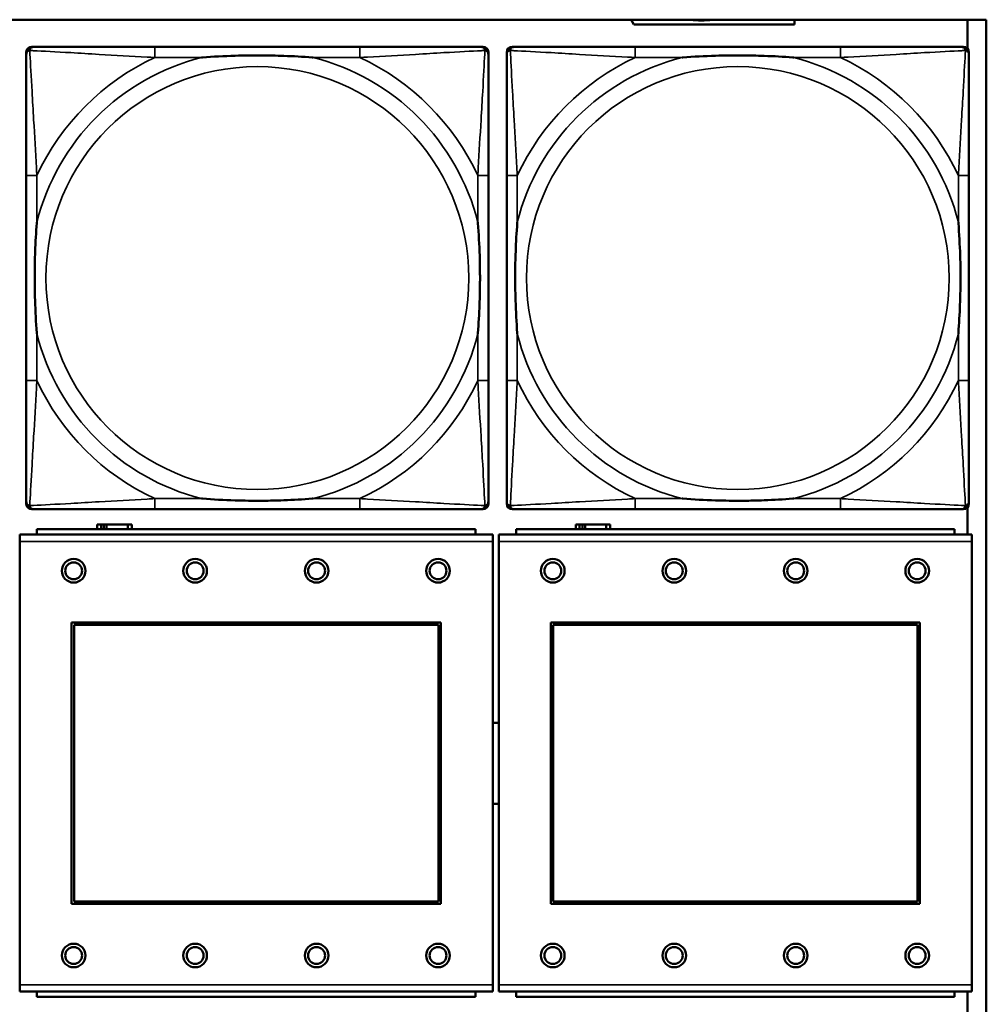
# Model space of a CAD drawing. Header units: inches. Extents: x 1.9 to 64.4, y 1.6 to 69.2.
# Tile 240 of 256: x 43.7 to 45.2, y 57.4 to 58.8. Entities that reach past the tile are written whole.
import ezdxf

# ---------------------------------------------------------------- set-up
doc = ezdxf.new("R2010")
doc.units = ezdxf.units.IN
doc.header["$MEASUREMENT"] = 0
doc.layers.add('Visible (ANSI)', color=7, linetype='Continuous', lineweight=50)
doc.layers.add('Visible Narrow (ANSI)', color=7, linetype='Continuous', lineweight=35)

msp = doc.modelspace()

# ---------------------------------------------------------------- linework, layer by layer
at = {"layer": 'Visible (ANSI)'}
for p, q in [((22.395, 58.8163), (45.17, 58.8163)), ((44.6479, 58.8093), (44.6436, 58.8163)), ((44.8857, 58.8093), (44.6479, 58.8093)), ((44.8857, 58.8163), (44.8857, 58.8093)), ((45.1421, 58.8163), (45.1421, 58.7736)), ((45.17, 58.8163), (45.17, 56.6116)), ((43.7552, 58.776), (43.7591, 58.776)), ((44.2418, 58.776), (43.9378, 58.776)), ((44.4205, 58.776), (44.4244, 58.776)), ((44.4672, 58.776), (44.4711, 58.776)), ((44.9538, 58.776), (44.6498, 58.776)), ((45.1325, 58.776), (45.1364, 58.776)), ((43.7473, 58.0989), (43.7473, 58.7681)), ((44.4323, 58.7681), (44.4323, 58.7642)), ((44.4593, 58.0989), (44.4593, 58.7681)), ((45.1443, 58.7681), (45.1443, 58.7642)), ((43.7473, 58.5855), (43.7473, 58.2815)), ((44.4323, 58.2815), (44.4323, 58.5855)), ((44.4593, 58.5855), (44.4593, 58.2815)), ((45.1443, 58.2815), (45.1443, 58.5855)), ((44.4244, 58.091), (43.7552, 58.091)), ((43.9378, 58.091), (44.2418, 58.091)), ((44.4323, 58.1028), (44.4323, 58.0989)), ((45.1364, 58.091), (44.4672, 58.091)), ((44.6498, 58.091), (44.9538, 58.091)), ((45.1421, 58.0933), (45.1421, 58.0534)), ((45.1443, 58.1028), (45.1443, 58.0989)), ((44.4131, 58.0614), (43.7631, 58.0614)), ((43.7631, 58.0534), (43.7631, 58.0614)), ((43.8584, 58.0686), (43.8526, 58.0686)), ((43.8526, 58.0686), (43.8526, 58.0614)), ((43.8584, 58.0686), (43.8624, 58.0686)), ((43.8584, 58.0614), (43.8584, 58.0686)), ((43.8624, 58.0614), (43.8624, 58.0686)), ((43.8624, 58.0686), (43.8665, 58.0686)), ((43.8665, 58.0686), (43.8665, 58.0614)), ((43.8665, 58.0686), (43.8977, 58.0686)), ((43.8977, 58.0686), (43.8977, 58.0614)), ((43.9036, 58.0686), (43.8977, 58.0686)), ((43.9036, 58.0614), (43.9036, 58.0686)), ((44.4131, 58.0614), (44.4131, 58.0534)), ((45.1231, 58.0614), (44.4731, 58.0614)), ((44.4731, 58.0534), (44.4731, 58.0614)), ((44.5674, 58.0686), (44.5616, 58.0686)), ((44.5616, 58.0686), (44.5616, 58.0614)), ((44.5674, 58.0686), (44.5714, 58.0686)), ((44.5674, 58.0614), (44.5674, 58.0686)), ((44.5714, 58.0614), (44.5714, 58.0686)), ((44.5714, 58.0686), (44.5755, 58.0686)), ((44.5755, 58.0686), (44.5755, 58.0614)), ((44.5755, 58.0686), (44.6067, 58.0686)), ((44.6067, 58.0686), (44.6067, 58.0614)), ((44.6126, 58.0686), (44.6067, 58.0686)), ((44.6126, 58.0614), (44.6126, 58.0686)), ((45.1231, 58.0614), (45.1231, 58.0534)), ((44.4386, 58.0534), (43.7376, 58.0534)), ((43.7376, 58.0434), (43.7376, 58.0534)), ((44.4386, 58.0534), (44.4386, 58.0434)), ((45.1486, 58.0534), (44.4476, 58.0534)), ((44.4476, 58.0434), (44.4476, 58.0534)), ((45.1486, 58.0534), (45.1486, 58.0434)), ((43.7376, 58.0434), (43.7376, 57.3864)), ((44.4386, 57.3864), (44.4386, 58.0434)), ((44.4476, 58.0434), (44.4476, 57.3864)), ((45.1486, 57.3864), (45.1486, 58.0434)), ((43.8146, 57.5064), (43.8146, 57.9234)), ((43.8146, 57.9234), (44.3616, 57.9234)), ((43.8182, 57.9198), (44.358, 57.9198)), ((43.8182, 57.51), (43.8182, 57.9198)), ((44.358, 57.9198), (44.358, 57.51)), ((44.3616, 57.9234), (44.3616, 57.5064)), ((44.5246, 57.5064), (44.5246, 57.9234)), ((44.5246, 57.9234), (45.0716, 57.9234)), ((44.5282, 57.9198), (45.068, 57.9198)), ((44.5282, 57.51), (44.5282, 57.9198)), ((45.068, 57.9198), (45.068, 57.51)), ((45.0716, 57.9234), (45.0716, 57.5064)), ((44.358, 57.51), (43.8182, 57.51)), ((45.068, 57.51), (44.5282, 57.51)), ((44.3616, 57.5064), (43.8146, 57.5064)), ((45.0716, 57.5064), (44.5246, 57.5064)), ((43.7376, 57.3764), (43.7376, 57.3864)), ((43.7376, 57.3764), (44.4386, 57.3764)), ((43.7631, 57.3764), (43.7631, 57.3684)), ((44.4131, 57.3684), (44.4131, 57.3764)), ((44.4386, 57.3864), (44.4386, 57.3764)), ((44.4476, 57.3764), (44.4476, 57.3864)), ((44.4476, 57.3764), (45.1486, 57.3764)), ((44.4731, 57.3764), (44.4731, 57.3684)), ((45.1231, 57.3684), (45.1231, 57.3764)), ((45.1421, 57.3764), (45.1421, 56.6116)), ((45.1486, 57.3864), (45.1486, 57.3764)), ((44.4131, 57.3684), (43.7631, 57.3684)), ((45.1231, 57.3684), (44.4731, 57.3684))]:
    msp.add_line(p, q, dxfattribs=at)
for centre, radius in [((43.8176, 57.9998), 0.0175), ((43.9976, 57.9998), 0.0175), ((44.1776, 57.9998), 0.0175), ((44.3576, 57.9998), 0.0175), ((44.5276, 57.9998), 0.0175), ((44.7076, 57.9998), 0.0175), ((44.8876, 57.9998), 0.0175), ((45.0676, 57.9998), 0.0175), ((43.8176, 57.9998), 0.0125), ((43.9976, 57.9998), 0.0125), ((44.1776, 57.9998), 0.0125), ((44.3576, 57.9998), 0.0125), ((44.5276, 57.9998), 0.0125), ((44.7076, 57.9998), 0.0125), ((44.8876, 57.9998), 0.0125), ((45.0676, 57.9998), 0.0125), ((43.8176, 57.4298), 0.0175), ((43.8176, 57.4298), 0.0125), ((43.9976, 57.4298), 0.0175), ((43.9976, 57.4298), 0.0125), ((44.1776, 57.4298), 0.0175), ((44.1776, 57.4298), 0.0125), ((44.3576, 57.4298), 0.0175), ((44.3576, 57.4298), 0.0125), ((44.5276, 57.4298), 0.0175), ((44.5276, 57.4298), 0.0125), ((44.7076, 57.4298), 0.0175), ((44.7076, 57.4298), 0.0125), ((44.8876, 57.4298), 0.0175), ((44.8876, 57.4298), 0.0125), ((45.0676, 57.4298), 0.0175), ((45.0676, 57.4298), 0.0125)]:
    msp.add_circle(centre, radius, dxfattribs=at)
for centre, radius, start, end in [((44.7479, 58.9392), 0.124, 262.3363, 277.6637), ((43.7552, 58.7681), 0.00787, 90, 180), ((43.7591, 58.7642), 0.0118, 90, 180), ((44.4205, 58.7642), 0.0118, 0, 90), ((44.4244, 58.7681), 0.00787, 0, 90), ((44.4672, 58.7681), 0.00787, 90, 180), ((44.4711, 58.7642), 0.0118, 90, 180), ((45.1325, 58.7642), 0.0118, 0, 90), ((45.1364, 58.7681), 0.00787, 0, 90), ((43.7591, 58.1028), 0.0118, 180, 270), ((43.7552, 58.0989), 0.00787, 180, 270), ((44.4205, 58.1028), 0.0118, 270, 360), ((44.4244, 58.0989), 0.00787, 270, 0), ((44.4711, 58.1028), 0.0118, 180, 270), ((44.4672, 58.0989), 0.00787, 180, 270), ((45.1325, 58.1028), 0.0118, 270, 360), ((45.1364, 58.0989), 0.00787, 270, 0), ((44.4434, 57.7144), 0.06, 85.9286, 94.5311), ((44.4434, 57.7144), 0.06, 265.4689, 274.0714)]:
    msp.add_arc(centre, radius, start, end, dxfattribs=at)
for points, knots in [([(43.9378, 58.776), (43.9343, 58.776), (43.9307, 58.776), (43.9271, 58.776), (43.8939, 58.776), (43.8602, 58.776), (43.8293, 58.776), (43.8024, 58.776), (43.7768, 58.776), (43.7634, 58.776), (43.7618, 58.776), (43.7603, 58.776), (43.7591, 58.776)], [0, 0, 0, 0, 0.0272471, 0.0272471, 0.0272471, 0.2790553, 0.2790553, 0.2790553, 0.4988354, 0.4988354, 0.4988354, 0.5252205, 0.5252205, 0.5252205, 0.5252205]), ([(44.4205, 58.776), (44.4056, 58.776), (44.364, 58.776), (44.3234, 58.776), (44.2968, 58.776), (44.269, 58.776), (44.2418, 58.776)], [-0.5252205, -0.5252205, -0.5252205, -0.5252205, -0.20743, -0.20743, -0.20743, 0, 0, 0, 0]), ([(44.6498, 58.776), (44.6463, 58.776), (44.6427, 58.776), (44.6391, 58.776), (44.6059, 58.776), (44.5722, 58.776), (44.5413, 58.776), (44.5144, 58.776), (44.4888, 58.776), (44.4754, 58.776), (44.4738, 58.776), (44.4723, 58.776), (44.4711, 58.776)], [0, 0, 0, 0, 0.0272471, 0.0272471, 0.0272471, 0.2790553, 0.2790553, 0.2790553, 0.4988354, 0.4988354, 0.4988354, 0.5252205, 0.5252205, 0.5252205, 0.5252205]), ([(45.1325, 58.776), (45.1176, 58.776), (45.076, 58.776), (45.0354, 58.776), (45.0088, 58.776), (44.981, 58.776), (44.9538, 58.776)], [-0.5252205, -0.5252205, -0.5252205, -0.5252205, -0.20743, -0.20743, -0.20743, 0, 0, 0, 0]), ([(43.7473, 58.7642), (43.7473, 58.7493), (43.7473, 58.7077), (43.7473, 58.6671), (43.7473, 58.6405), (43.7473, 58.6127), (43.7473, 58.5855)], [-0.5252205, -0.5252205, -0.5252205, -0.5252205, -0.20743, -0.20743, -0.20743, 0, 0, 0, 0]), ([(44.0071, 58.7603), (44.0075, 58.7603), (44.0079, 58.7603), (44.0244, 58.7616), (44.0405, 58.7624), (44.0635, 58.7631), (44.0702, 58.7633), (44.0793, 58.7634), (44.0818, 58.7634), (44.0859, 58.7634), (44.0875, 58.7634), (44.0906, 58.7634), (44.0921, 58.7634), (44.0957, 58.7634), (44.0978, 58.7634), (44.1039, 58.7634), (44.1081, 58.7633), (44.1178, 58.7631), (44.1234, 58.7629), (44.1432, 58.7622), (44.1572, 58.7614), (44.1717, 58.7603), (44.1721, 58.7603), (44.1726, 58.7603)], [-0.416114, -0.416114, -0.416114, -0.416114, -0.4127691, -0.4127691, -0.2896446, -0.2896446, -0.2388934, -0.2388934, -0.2201881, -0.2201881, -0.2080204, -0.2080204, -0.196499, -0.196499, -0.1809939, -0.1809939, -0.149741, -0.149741, -0.1073162, -0.1073162, 0, 0, 0.0033356, 0.0033356, 0.0033356, 0.0033356]), ([(44.4323, 58.5855), (44.4323, 58.589), (44.4323, 58.5926), (44.4323, 58.5962), (44.4323, 58.6294), (44.4323, 58.6631), (44.4323, 58.694), (44.4323, 58.7209), (44.4323, 58.7465), (44.4323, 58.7599), (44.4323, 58.7615), (44.4323, 58.763), (44.4323, 58.7642)], [0, 0, 0, 0, 0.0272471, 0.0272471, 0.0272471, 0.2790553, 0.2790553, 0.2790553, 0.4988354, 0.4988354, 0.4988354, 0.5252205, 0.5252205, 0.5252205, 0.5252205]), ([(44.4593, 58.7642), (44.4593, 58.7493), (44.4593, 58.7077), (44.4593, 58.6671), (44.4593, 58.6405), (44.4593, 58.6127), (44.4593, 58.5855)], [-0.5252205, -0.5252205, -0.5252205, -0.5252205, -0.20743, -0.20743, -0.20743, 0, 0, 0, 0]), ([(44.7191, 58.7603), (44.7195, 58.7603), (44.7199, 58.7603), (44.7364, 58.7616), (44.7525, 58.7624), (44.7755, 58.7631), (44.7822, 58.7633), (44.7913, 58.7634), (44.7938, 58.7634), (44.7979, 58.7634), (44.7995, 58.7634), (44.8026, 58.7634), (44.8041, 58.7634), (44.8077, 58.7634), (44.8098, 58.7634), (44.8159, 58.7634), (44.8201, 58.7633), (44.8298, 58.7631), (44.8354, 58.7629), (44.8552, 58.7622), (44.8692, 58.7614), (44.8837, 58.7603), (44.8841, 58.7603), (44.8846, 58.7603)], [-0.416114, -0.416114, -0.416114, -0.416114, -0.4127691, -0.4127691, -0.2896446, -0.2896446, -0.2388934, -0.2388934, -0.2201881, -0.2201881, -0.2080204, -0.2080204, -0.196499, -0.196499, -0.1809939, -0.1809939, -0.149741, -0.149741, -0.1073162, -0.1073162, 0, 0, 0.0033356, 0.0033356, 0.0033356, 0.0033356]), ([(45.1443, 58.5855), (45.1443, 58.589), (45.1443, 58.5926), (45.1443, 58.5962), (45.1443, 58.6294), (45.1443, 58.6631), (45.1443, 58.694), (45.1443, 58.7209), (45.1443, 58.7465), (45.1443, 58.7599), (45.1443, 58.7615), (45.1443, 58.763), (45.1443, 58.7642)], [0, 0, 0, 0, 0.0272471, 0.0272471, 0.0272471, 0.2790553, 0.2790553, 0.2790553, 0.4988354, 0.4988354, 0.4988354, 0.5252205, 0.5252205, 0.5252205, 0.5252205]), ([(43.763, 58.3508), (43.763, 58.3512), (43.763, 58.3516), (43.7617, 58.3681), (43.7609, 58.3842), (43.7602, 58.4071), (43.76, 58.4138), (43.7599, 58.423), (43.7599, 58.4255), (43.7599, 58.4296), (43.7599, 58.4312), (43.7599, 58.4343), (43.7599, 58.4358), (43.7599, 58.4394), (43.7599, 58.4415), (43.7599, 58.4476), (43.76, 58.4518), (43.7602, 58.4615), (43.7604, 58.4671), (43.7611, 58.4869), (43.7619, 58.5009), (43.763, 58.5154), (43.763, 58.5158), (43.763, 58.5162)], [-0.416114, -0.416114, -0.416114, -0.416114, -0.4127691, -0.4127691, -0.2896446, -0.2896446, -0.2388934, -0.2388934, -0.2201881, -0.2201881, -0.2080204, -0.2080204, -0.196499, -0.196499, -0.1809939, -0.1809939, -0.149741, -0.149741, -0.1073162, -0.1073162, 0, 0, 0.0033356, 0.0033356, 0.0033356, 0.0033356]), ([(44.4166, 58.5162), (44.4166, 58.5158), (44.4166, 58.5154), (44.4179, 58.4989), (44.4187, 58.4828), (44.4195, 58.4599), (44.4196, 58.4532), (44.4197, 58.444), (44.4197, 58.4415), (44.4197, 58.4374), (44.4198, 58.4358), (44.4198, 58.4327), (44.4198, 58.4312), (44.4197, 58.4276), (44.4197, 58.4256), (44.4197, 58.4194), (44.4196, 58.4152), (44.4194, 58.4055), (44.4192, 58.3999), (44.4185, 58.3802), (44.4177, 58.3661), (44.4166, 58.3516), (44.4166, 58.3512), (44.4166, 58.3508)], [-0.416114, -0.416114, -0.416114, -0.416114, -0.4127691, -0.4127691, -0.2896446, -0.2896446, -0.2388934, -0.2388934, -0.2201881, -0.2201881, -0.2080204, -0.2080204, -0.196499, -0.196499, -0.1809939, -0.1809939, -0.149741, -0.149741, -0.1073162, -0.1073162, 0, 0, 0.0033356, 0.0033356, 0.0033356, 0.0033356]), ([(44.475, 58.3508), (44.475, 58.3512), (44.475, 58.3516), (44.4737, 58.3681), (44.4729, 58.3842), (44.4722, 58.4071), (44.472, 58.4138), (44.4719, 58.423), (44.4719, 58.4255), (44.4719, 58.4296), (44.4719, 58.4312), (44.4719, 58.4343), (44.4719, 58.4358), (44.4719, 58.4394), (44.4719, 58.4415), (44.4719, 58.4476), (44.472, 58.4518), (44.4722, 58.4615), (44.4724, 58.4671), (44.4731, 58.4869), (44.4739, 58.5009), (44.475, 58.5154), (44.475, 58.5158), (44.475, 58.5162)], [-0.416114, -0.416114, -0.416114, -0.416114, -0.4127691, -0.4127691, -0.2896446, -0.2896446, -0.2388934, -0.2388934, -0.2201881, -0.2201881, -0.2080204, -0.2080204, -0.196499, -0.196499, -0.1809939, -0.1809939, -0.149741, -0.149741, -0.1073162, -0.1073162, 0, 0, 0.0033356, 0.0033356, 0.0033356, 0.0033356]), ([(45.1286, 58.5162), (45.1286, 58.5158), (45.1286, 58.5154), (45.1299, 58.4989), (45.1307, 58.4828), (45.1315, 58.4599), (45.1316, 58.4532), (45.1317, 58.444), (45.1317, 58.4415), (45.1317, 58.4374), (45.1318, 58.4358), (45.1318, 58.4327), (45.1318, 58.4312), (45.1317, 58.4276), (45.1317, 58.4256), (45.1317, 58.4194), (45.1316, 58.4152), (45.1314, 58.4055), (45.1312, 58.3999), (45.1305, 58.3802), (45.1297, 58.3661), (45.1286, 58.3516), (45.1286, 58.3512), (45.1286, 58.3508)], [-0.416114, -0.416114, -0.416114, -0.416114, -0.4127691, -0.4127691, -0.2896446, -0.2896446, -0.2388934, -0.2388934, -0.2201881, -0.2201881, -0.2080204, -0.2080204, -0.196499, -0.196499, -0.1809939, -0.1809939, -0.149741, -0.149741, -0.1073162, -0.1073162, 0, 0, 0.0033356, 0.0033356, 0.0033356, 0.0033356]), ([(43.7473, 58.2815), (43.7473, 58.2543), (43.7473, 58.2265), (43.7473, 58.1999), (43.7473, 58.1593), (43.7473, 58.1177), (43.7473, 58.1028)], [3.9382945, 3.9382945, 3.9382945, 3.9382945, 4.1457245, 4.1457245, 4.1457245, 4.463515, 4.463515, 4.463515, 4.463515]), ([(44.4323, 58.1028), (44.4323, 58.1177), (44.4323, 58.1593), (44.4323, 58.1999), (44.4323, 58.2265), (44.4323, 58.2543), (44.4323, 58.2815)], [-0.5252205, -0.5252205, -0.5252205, -0.5252205, -0.20743, -0.20743, -0.20743, 0, 0, 0, 0]), ([(44.4593, 58.2815), (44.4593, 58.2543), (44.4593, 58.2265), (44.4593, 58.1999), (44.4593, 58.1593), (44.4593, 58.1177), (44.4593, 58.1028)], [3.9382945, 3.9382945, 3.9382945, 3.9382945, 4.1457245, 4.1457245, 4.1457245, 4.463515, 4.463515, 4.463515, 4.463515]), ([(45.1443, 58.1028), (45.1443, 58.1177), (45.1443, 58.1593), (45.1443, 58.1999), (45.1443, 58.2265), (45.1443, 58.2543), (45.1443, 58.2815)], [-0.5252205, -0.5252205, -0.5252205, -0.5252205, -0.20743, -0.20743, -0.20743, 0, 0, 0, 0]), ([(44.1726, 58.1067), (44.1721, 58.1067), (44.1717, 58.1067), (44.1572, 58.1056), (44.1432, 58.1048), (44.1234, 58.1041), (44.1178, 58.1039), (44.1081, 58.1037), (44.1039, 58.1036), (44.0978, 58.1036), (44.0957, 58.1036), (44.0921, 58.1036), (44.0906, 58.1036), (44.0875, 58.1036), (44.0859, 58.1036), (44.0818, 58.1036), (44.0793, 58.1036), (44.0702, 58.1037), (44.0635, 58.1039), (44.0405, 58.1046), (44.0244, 58.1054), (44.0079, 58.1067), (44.0075, 58.1067), (44.0071, 58.1067)], [-0.4149464, -0.4149464, -0.4149464, -0.4149464, -0.41162, -0.41162, -0.3046026, -0.3046026, -0.2622958, -0.2622958, -0.23113, -0.23113, -0.215668, -0.215668, -0.2041787, -0.2041787, -0.1920448, -0.1920448, -0.1733916, -0.1733916, -0.1227817, -0.1227817, 0, 0, 0.0033356, 0.0033356, 0.0033356, 0.0033356]), ([(44.8846, 58.1067), (44.8841, 58.1067), (44.8837, 58.1067), (44.8692, 58.1056), (44.8552, 58.1048), (44.8354, 58.1041), (44.8298, 58.1039), (44.8201, 58.1037), (44.8159, 58.1036), (44.8098, 58.1036), (44.8077, 58.1036), (44.8041, 58.1036), (44.8026, 58.1036), (44.7995, 58.1036), (44.7979, 58.1036), (44.7938, 58.1036), (44.7913, 58.1036), (44.7822, 58.1037), (44.7755, 58.1039), (44.7525, 58.1046), (44.7364, 58.1054), (44.7199, 58.1067), (44.7195, 58.1067), (44.7191, 58.1067)], [-0.4149464, -0.4149464, -0.4149464, -0.4149464, -0.41162, -0.41162, -0.3046026, -0.3046026, -0.2622958, -0.2622958, -0.23113, -0.23113, -0.215668, -0.215668, -0.2041787, -0.2041787, -0.1920448, -0.1920448, -0.1733916, -0.1733916, -0.1227817, -0.1227817, 0, 0, 0.0033356, 0.0033356, 0.0033356, 0.0033356]), ([(43.7591, 58.091), (43.774, 58.091), (43.8156, 58.091), (43.8562, 58.091), (43.8828, 58.091), (43.9106, 58.091), (43.9378, 58.091)], [-0.5252205, -0.5252205, -0.5252205, -0.5252205, -0.20743, -0.20743, -0.20743, 0, 0, 0, 0]), ([(44.2418, 58.091), (44.269, 58.091), (44.2968, 58.091), (44.3234, 58.091), (44.364, 58.091), (44.4056, 58.091), (44.4205, 58.091)], [3.9382945, 3.9382945, 3.9382945, 3.9382945, 4.1457245, 4.1457245, 4.1457245, 4.463515, 4.463515, 4.463515, 4.463515]), ([(44.4711, 58.091), (44.486, 58.091), (44.5276, 58.091), (44.5682, 58.091), (44.5948, 58.091), (44.6226, 58.091), (44.6498, 58.091)], [-0.5252205, -0.5252205, -0.5252205, -0.5252205, -0.20743, -0.20743, -0.20743, 0, 0, 0, 0]), ([(44.9538, 58.091), (44.981, 58.091), (45.0088, 58.091), (45.0354, 58.091), (45.076, 58.091), (45.1176, 58.091), (45.1325, 58.091)], [3.9382945, 3.9382945, 3.9382945, 3.9382945, 4.1457245, 4.1457245, 4.1457245, 4.463515, 4.463515, 4.463515, 4.463515])]:
    msp.add_open_spline(points, degree=3, knots=knots, dxfattribs=at)
at = {"layer": 'Visible Narrow (ANSI)'}
for p, q in [((43.9378, 58.776), (43.9378, 58.7603)), ((44.2418, 58.776), (44.2418, 58.7603)), ((44.6498, 58.776), (44.6498, 58.7603)), ((44.9538, 58.776), (44.9538, 58.7603)), ((43.9378, 58.7603), (44.0071, 58.7603)), ((44.1726, 58.7603), (44.2418, 58.7603)), ((44.6498, 58.7603), (44.7191, 58.7603)), ((44.8846, 58.7603), (44.9538, 58.7603)), ((43.763, 58.5855), (43.7473, 58.5855)), ((43.763, 58.5162), (43.763, 58.5855)), ((44.4323, 58.5855), (44.4166, 58.5855)), ((44.4166, 58.5855), (44.4166, 58.5162)), ((44.475, 58.5855), (44.4593, 58.5855)), ((44.475, 58.5162), (44.475, 58.5855)), ((45.1443, 58.5855), (45.1286, 58.5855)), ((45.1286, 58.5855), (45.1286, 58.5162)), ((43.763, 58.2815), (43.763, 58.3508)), ((44.4166, 58.3508), (44.4166, 58.2815)), ((44.475, 58.2815), (44.475, 58.3508)), ((45.1286, 58.3508), (45.1286, 58.2815)), ((43.763, 58.2815), (43.7473, 58.2815)), ((44.4323, 58.2815), (44.4166, 58.2815)), ((44.475, 58.2815), (44.4593, 58.2815)), ((45.1443, 58.2815), (45.1286, 58.2815)), ((43.9378, 58.1067), (43.9378, 58.091)), ((44.0071, 58.1067), (43.9378, 58.1067)), ((44.2418, 58.1067), (44.1726, 58.1067)), ((44.2418, 58.1067), (44.2418, 58.091)), ((44.6498, 58.1067), (44.6498, 58.091)), ((44.7191, 58.1067), (44.6498, 58.1067)), ((44.9538, 58.1067), (44.8846, 58.1067)), ((44.9538, 58.1067), (44.9538, 58.091)), ((43.7376, 58.0434), (44.4386, 58.0434)), ((44.4476, 58.0434), (45.1486, 58.0434)), ((44.4386, 57.3864), (43.7376, 57.3864)), ((45.1486, 57.3864), (44.4476, 57.3864))]:
    msp.add_line(p, q, dxfattribs=at)
for centre in [(44.0898, 58.4335), (44.8018, 58.4335)]:
    msp.add_circle(centre, 0.3133, dxfattribs=at)
for centre, radius, start, end in [((44.0898, 58.4335), 0.3371, 104.2103, 165.7897), ((44.0898, 58.4335), 0.3604, 114.9407, 155.0593), ((44.0898, 58.4335), 0.3371, 14.2103, 75.7897), ((44.0898, 58.4335), 0.3604, 24.9407, 65.0593), ((44.8018, 58.4335), 0.3371, 104.2103, 165.7897), ((44.8018, 58.4335), 0.3604, 114.9407, 155.0593), ((44.8018, 58.4335), 0.3371, 14.2103, 75.7897), ((44.8018, 58.4335), 0.3604, 24.9407, 65.0593), ((44.0898, 58.4335), 0.3371, 194.2103, 255.7897), ((44.0898, 58.4335), 0.3371, 284.2103, 345.7897), ((44.8018, 58.4335), 0.3371, 194.2103, 255.7897), ((44.8018, 58.4335), 0.3371, 284.2103, 345.7897), ((44.0898, 58.4335), 0.3604, 204.9407, 245.0593), ((44.0898, 58.4335), 0.3604, 294.9407, 335.0593), ((44.8018, 58.4335), 0.3604, 204.9407, 245.0593), ((44.8018, 58.4335), 0.3604, 294.9407, 335.0593)]:
    msp.add_arc(centre, radius, start, end, dxfattribs=at)
for points, knots in [([(43.7526, 58.7707), (43.7528, 58.7713), (43.753, 58.7719), (43.7535, 58.7729), (43.7538, 58.7734), (43.7544, 58.7741), (43.7547, 58.7744), (43.7551, 58.7747), (43.7552, 58.7748), (43.7556, 58.7751), (43.7559, 58.7752), (43.7565, 58.7755), (43.7569, 58.7757), (43.7579, 58.7759), (43.7585, 58.776), (43.7591, 58.776)], [-0.00012419, -0.00012419, -0.00012419, -0.00012419, 0.00449537, 0.00449537, 0.00977487, 0.00977487, 0.01307456, 0.01307456, 0.0147244, 0.0147244, 0.01736415, 0.01736415, 0.02158775, 0.02158775, 0.02627331, 0.02627331, 0.02627331, 0.02627331]), ([(44.4205, 58.776), (44.4211, 58.776), (44.4217, 58.7759), (44.4227, 58.7757), (44.4231, 58.7755), (44.4238, 58.7752), (44.424, 58.7751), (44.4244, 58.7748), (44.4245, 58.7747), (44.4249, 58.7744), (44.4252, 58.7741), (44.4258, 58.7734), (44.4261, 58.7729), (44.4266, 58.7719), (44.4269, 58.7713), (44.427, 58.7707)], [-0.02627331, -0.02627331, -0.02627331, -0.02627331, -0.02158775, -0.02158775, -0.01736415, -0.01736415, -0.0147244, -0.0147244, -0.01307456, -0.01307456, -0.00977487, -0.00977487, -0.00449537, -0.00449537, 0.00012419, 0.00012419, 0.00012419, 0.00012419]), ([(44.4646, 58.7707), (44.4648, 58.7713), (44.465, 58.7719), (44.4655, 58.7729), (44.4658, 58.7734), (44.4664, 58.7741), (44.4667, 58.7744), (44.4671, 58.7747), (44.4672, 58.7748), (44.4676, 58.7751), (44.4679, 58.7752), (44.4685, 58.7755), (44.4689, 58.7757), (44.4699, 58.7759), (44.4705, 58.776), (44.4711, 58.776)], [-0.00012419, -0.00012419, -0.00012419, -0.00012419, 0.00449537, 0.00449537, 0.00977487, 0.00977487, 0.01307456, 0.01307456, 0.0147244, 0.0147244, 0.01736415, 0.01736415, 0.02158775, 0.02158775, 0.02627331, 0.02627331, 0.02627331, 0.02627331]), ([(45.1325, 58.776), (45.1331, 58.776), (45.1337, 58.7759), (45.1347, 58.7757), (45.1351, 58.7755), (45.1358, 58.7752), (45.136, 58.7751), (45.1364, 58.7748), (45.1365, 58.7747), (45.1369, 58.7744), (45.1372, 58.7741), (45.1378, 58.7734), (45.1381, 58.7729), (45.1386, 58.7719), (45.1389, 58.7713), (45.139, 58.7707)], [-0.02627331, -0.02627331, -0.02627331, -0.02627331, -0.02158775, -0.02158775, -0.01736415, -0.01736415, -0.0147244, -0.0147244, -0.01307456, -0.01307456, -0.00977487, -0.00977487, -0.00449537, -0.00449537, 0.00012419, 0.00012419, 0.00012419, 0.00012419]), ([(43.7473, 58.7642), (43.7473, 58.7648), (43.7474, 58.7654), (43.7476, 58.7664), (43.7478, 58.7668), (43.7481, 58.7675), (43.7482, 58.7677), (43.7485, 58.7681), (43.7486, 58.7682), (43.7489, 58.7686), (43.7492, 58.7689), (43.7499, 58.7695), (43.7504, 58.7698), (43.7515, 58.7703), (43.752, 58.7706), (43.7526, 58.7707)], [-0.02627331, -0.02627331, -0.02627331, -0.02627331, -0.02158775, -0.02158775, -0.01736415, -0.01736415, -0.0147244, -0.0147244, -0.01307456, -0.01307456, -0.00977487, -0.00977487, -0.00449537, -0.00449537, 0.00012419, 0.00012419, 0.00012419, 0.00012419]), ([(43.763, 58.5855), (43.7628, 58.5892), (43.7626, 58.593), (43.7611, 58.6203), (43.7597, 58.6445), (43.7575, 58.6824), (43.7567, 58.6964), (43.7547, 58.7316), (43.7536, 58.7518), (43.7528, 58.7672), (43.7527, 58.769), (43.7526, 58.7707)], [0, 0, 0, 0, 0.0278591, 0.0278591, 0.201273, 0.201273, 0.3066357, 0.3066357, 0.475216, 0.475216, 0.5007189, 0.5007189, 0.5007189, 0.5007189]), ([(43.7526, 58.7707), (43.7543, 58.7706), (43.7561, 58.7705), (43.7715, 58.7697), (43.7917, 58.7687), (43.8269, 58.7667), (43.8409, 58.7658), (43.8788, 58.7636), (43.903, 58.7622), (43.9303, 58.7607), (43.9341, 58.7605), (43.9378, 58.7603)], [-0.5007189, -0.5007189, -0.5007189, -0.5007189, -0.475216, -0.475216, -0.3066357, -0.3066357, -0.201273, -0.201273, -0.0278591, -0.0278591, 0, 0, 0, 0]), ([(44.2418, 58.7603), (44.2455, 58.7605), (44.2493, 58.7607), (44.2766, 58.7622), (44.3008, 58.7636), (44.3387, 58.7658), (44.3527, 58.7667), (44.388, 58.7687), (44.4081, 58.7697), (44.4235, 58.7705), (44.4253, 58.7706), (44.427, 58.7707)], [0, 0, 0, 0, 0.0278591, 0.0278591, 0.201273, 0.201273, 0.3066357, 0.3066357, 0.475216, 0.475216, 0.5007189, 0.5007189, 0.5007189, 0.5007189]), ([(44.427, 58.7707), (44.427, 58.769), (44.4269, 58.7672), (44.426, 58.7518), (44.425, 58.7316), (44.423, 58.6964), (44.4221, 58.6824), (44.4199, 58.6445), (44.4185, 58.6203), (44.417, 58.593), (44.4168, 58.5892), (44.4166, 58.5855)], [-0.5007189, -0.5007189, -0.5007189, -0.5007189, -0.475216, -0.475216, -0.3066357, -0.3066357, -0.201273, -0.201273, -0.0278591, -0.0278591, 0, 0, 0, 0]), ([(44.427, 58.7707), (44.4276, 58.7706), (44.4282, 58.7703), (44.4292, 58.7698), (44.4297, 58.7695), (44.4304, 58.7689), (44.4307, 58.7686), (44.431, 58.7682), (44.4311, 58.7681), (44.4314, 58.7677), (44.4315, 58.7675), (44.4318, 58.7668), (44.432, 58.7664), (44.4323, 58.7654), (44.4323, 58.7648), (44.4323, 58.7642)], [-0.00012419, -0.00012419, -0.00012419, -0.00012419, 0.00449537, 0.00449537, 0.00977487, 0.00977487, 0.01307456, 0.01307456, 0.0147244, 0.0147244, 0.01736415, 0.01736415, 0.02158775, 0.02158775, 0.02627331, 0.02627331, 0.02627331, 0.02627331]), ([(44.4593, 58.7642), (44.4593, 58.7648), (44.4594, 58.7654), (44.4596, 58.7664), (44.4598, 58.7668), (44.4601, 58.7675), (44.4602, 58.7677), (44.4605, 58.7681), (44.4606, 58.7682), (44.4609, 58.7686), (44.4612, 58.7689), (44.4619, 58.7695), (44.4624, 58.7698), (44.4635, 58.7703), (44.464, 58.7706), (44.4646, 58.7707)], [-0.02627331, -0.02627331, -0.02627331, -0.02627331, -0.02158775, -0.02158775, -0.01736415, -0.01736415, -0.0147244, -0.0147244, -0.01307456, -0.01307456, -0.00977487, -0.00977487, -0.00449537, -0.00449537, 0.00012419, 0.00012419, 0.00012419, 0.00012419]), ([(44.475, 58.5855), (44.4748, 58.5892), (44.4746, 58.593), (44.4731, 58.6203), (44.4717, 58.6445), (44.4695, 58.6824), (44.4687, 58.6964), (44.4667, 58.7316), (44.4656, 58.7518), (44.4648, 58.7672), (44.4647, 58.769), (44.4646, 58.7707)], [0, 0, 0, 0, 0.0278591, 0.0278591, 0.201273, 0.201273, 0.3066357, 0.3066357, 0.475216, 0.475216, 0.5007189, 0.5007189, 0.5007189, 0.5007189]), ([(44.4646, 58.7707), (44.4663, 58.7706), (44.4681, 58.7705), (44.4835, 58.7697), (44.5037, 58.7687), (44.5389, 58.7667), (44.5529, 58.7658), (44.5908, 58.7636), (44.615, 58.7622), (44.6423, 58.7607), (44.6461, 58.7605), (44.6498, 58.7603)], [-0.5007189, -0.5007189, -0.5007189, -0.5007189, -0.475216, -0.475216, -0.3066357, -0.3066357, -0.201273, -0.201273, -0.0278591, -0.0278591, 0, 0, 0, 0]), ([(44.9538, 58.7603), (44.9575, 58.7605), (44.9613, 58.7607), (44.9886, 58.7622), (45.0128, 58.7636), (45.0507, 58.7658), (45.0647, 58.7667), (45.1, 58.7687), (45.1201, 58.7697), (45.1355, 58.7705), (45.1373, 58.7706), (45.139, 58.7707)], [0, 0, 0, 0, 0.0278591, 0.0278591, 0.201273, 0.201273, 0.3066357, 0.3066357, 0.475216, 0.475216, 0.5007189, 0.5007189, 0.5007189, 0.5007189]), ([(45.139, 58.7707), (45.139, 58.769), (45.1389, 58.7672), (45.138, 58.7518), (45.137, 58.7316), (45.135, 58.6964), (45.1341, 58.6824), (45.1319, 58.6445), (45.1305, 58.6203), (45.129, 58.593), (45.1288, 58.5892), (45.1286, 58.5855)], [-0.5007189, -0.5007189, -0.5007189, -0.5007189, -0.475216, -0.475216, -0.3066357, -0.3066357, -0.201273, -0.201273, -0.0278591, -0.0278591, 0, 0, 0, 0]), ([(45.139, 58.7707), (45.1396, 58.7706), (45.1402, 58.7703), (45.1412, 58.7698), (45.1417, 58.7695), (45.1424, 58.7689), (45.1427, 58.7686), (45.143, 58.7682), (45.1431, 58.7681), (45.1434, 58.7677), (45.1435, 58.7675), (45.1438, 58.7668), (45.144, 58.7664), (45.1443, 58.7654), (45.1443, 58.7648), (45.1443, 58.7642)], [-0.00012419, -0.00012419, -0.00012419, -0.00012419, 0.00449537, 0.00449537, 0.00977487, 0.00977487, 0.01307456, 0.01307456, 0.0147244, 0.0147244, 0.01736415, 0.01736415, 0.02158775, 0.02158775, 0.02627331, 0.02627331, 0.02627331, 0.02627331]), ([(43.7526, 58.0963), (43.7527, 58.098), (43.7528, 58.0998), (43.7536, 58.1152), (43.7547, 58.1354), (43.7567, 58.1706), (43.7575, 58.1846), (43.7597, 58.2225), (43.7611, 58.2467), (43.7626, 58.274), (43.7628, 58.2778), (43.763, 58.2815)], [-4.4390134, -4.4390134, -4.4390134, -4.4390134, -4.4135105, -4.4135105, -4.2449302, -4.2449302, -4.1395675, -4.1395675, -3.9661536, -3.9661536, -3.9382945, -3.9382945, -3.9382945, -3.9382945]), ([(44.4166, 58.2815), (44.4168, 58.2778), (44.417, 58.274), (44.4185, 58.2467), (44.4199, 58.2225), (44.4221, 58.1846), (44.423, 58.1706), (44.425, 58.1354), (44.426, 58.1152), (44.4269, 58.0998), (44.427, 58.098), (44.427, 58.0963)], [0, 0, 0, 0, 0.0278591, 0.0278591, 0.201273, 0.201273, 0.3066357, 0.3066357, 0.475216, 0.475216, 0.5007189, 0.5007189, 0.5007189, 0.5007189]), ([(44.4646, 58.0963), (44.4647, 58.098), (44.4648, 58.0998), (44.4656, 58.1152), (44.4667, 58.1354), (44.4687, 58.1706), (44.4695, 58.1846), (44.4717, 58.2225), (44.4731, 58.2467), (44.4746, 58.274), (44.4748, 58.2778), (44.475, 58.2815)], [-4.4390134, -4.4390134, -4.4390134, -4.4390134, -4.4135105, -4.4135105, -4.2449302, -4.2449302, -4.1395675, -4.1395675, -3.9661536, -3.9661536, -3.9382945, -3.9382945, -3.9382945, -3.9382945]), ([(45.1286, 58.2815), (45.1288, 58.2778), (45.129, 58.274), (45.1305, 58.2467), (45.1319, 58.2225), (45.1341, 58.1846), (45.135, 58.1706), (45.137, 58.1354), (45.138, 58.1152), (45.1389, 58.0998), (45.139, 58.098), (45.139, 58.0963)], [0, 0, 0, 0, 0.0278591, 0.0278591, 0.201273, 0.201273, 0.3066357, 0.3066357, 0.475216, 0.475216, 0.5007189, 0.5007189, 0.5007189, 0.5007189]), ([(43.9378, 58.1067), (43.9341, 58.1065), (43.9303, 58.1063), (43.903, 58.1048), (43.8788, 58.1034), (43.8409, 58.1012), (43.8269, 58.1003), (43.7917, 58.0984), (43.7715, 58.0973), (43.7561, 58.0965), (43.7543, 58.0964), (43.7526, 58.0963)], [0, 0, 0, 0, 0.0278591, 0.0278591, 0.201273, 0.201273, 0.3066357, 0.3066357, 0.475216, 0.475216, 0.5007189, 0.5007189, 0.5007189, 0.5007189]), ([(44.427, 58.0963), (44.4253, 58.0964), (44.4235, 58.0965), (44.4081, 58.0973), (44.388, 58.0984), (44.3527, 58.1003), (44.3387, 58.1012), (44.3008, 58.1034), (44.2766, 58.1048), (44.2493, 58.1063), (44.2455, 58.1065), (44.2418, 58.1067)], [-4.4390134, -4.4390134, -4.4390134, -4.4390134, -4.4135105, -4.4135105, -4.2449302, -4.2449302, -4.1395675, -4.1395675, -3.9661536, -3.9661536, -3.9382945, -3.9382945, -3.9382945, -3.9382945]), ([(44.6498, 58.1067), (44.6461, 58.1065), (44.6423, 58.1063), (44.615, 58.1048), (44.5908, 58.1034), (44.5529, 58.1012), (44.5389, 58.1003), (44.5037, 58.0984), (44.4835, 58.0973), (44.4681, 58.0965), (44.4663, 58.0964), (44.4646, 58.0963)], [0, 0, 0, 0, 0.0278591, 0.0278591, 0.201273, 0.201273, 0.3066357, 0.3066357, 0.475216, 0.475216, 0.5007189, 0.5007189, 0.5007189, 0.5007189]), ([(45.139, 58.0963), (45.1373, 58.0964), (45.1355, 58.0965), (45.1201, 58.0973), (45.1, 58.0984), (45.0647, 58.1003), (45.0507, 58.1012), (45.0128, 58.1034), (44.9886, 58.1048), (44.9613, 58.1063), (44.9575, 58.1065), (44.9538, 58.1067)], [-4.4390134, -4.4390134, -4.4390134, -4.4390134, -4.4135105, -4.4135105, -4.2449302, -4.2449302, -4.1395675, -4.1395675, -3.9661536, -3.9661536, -3.9382945, -3.9382945, -3.9382945, -3.9382945]), ([(43.7526, 58.0963), (43.752, 58.0964), (43.7515, 58.0967), (43.7504, 58.0972), (43.7499, 58.0975), (43.7492, 58.0981), (43.7489, 58.0984), (43.7486, 58.0988), (43.7485, 58.0989), (43.7482, 58.0993), (43.7481, 58.0995), (43.7478, 58.1002), (43.7476, 58.1006), (43.7474, 58.1016), (43.7473, 58.1022), (43.7473, 58.1028)], [-0.00012419, -0.00012419, -0.00012419, -0.00012419, 0.00449537, 0.00449537, 0.00977487, 0.00977487, 0.01307456, 0.01307456, 0.0147244, 0.0147244, 0.01736415, 0.01736415, 0.02158775, 0.02158775, 0.02627331, 0.02627331, 0.02627331, 0.02627331]), ([(43.7591, 58.091), (43.7585, 58.091), (43.7579, 58.0911), (43.7569, 58.0913), (43.7565, 58.0915), (43.7559, 58.0918), (43.7556, 58.0919), (43.7552, 58.0922), (43.7551, 58.0923), (43.7547, 58.0926), (43.7544, 58.0929), (43.7538, 58.0936), (43.7535, 58.0941), (43.753, 58.0951), (43.7528, 58.0957), (43.7526, 58.0963)], [-0.02627331, -0.02627331, -0.02627331, -0.02627331, -0.02158775, -0.02158775, -0.01736415, -0.01736415, -0.0147244, -0.0147244, -0.01307456, -0.01307456, -0.00977487, -0.00977487, -0.00449537, -0.00449537, 0.00012419, 0.00012419, 0.00012419, 0.00012419]), ([(44.427, 58.0963), (44.4269, 58.0957), (44.4266, 58.0951), (44.4261, 58.0941), (44.4258, 58.0936), (44.4252, 58.0929), (44.4249, 58.0926), (44.4245, 58.0923), (44.4244, 58.0922), (44.424, 58.0919), (44.4238, 58.0918), (44.4231, 58.0915), (44.4227, 58.0913), (44.4217, 58.0911), (44.4211, 58.091), (44.4205, 58.091)], [-0.00012419, -0.00012419, -0.00012419, -0.00012419, 0.00449537, 0.00449537, 0.00977487, 0.00977487, 0.01307456, 0.01307456, 0.0147244, 0.0147244, 0.01736415, 0.01736415, 0.02158775, 0.02158775, 0.02627331, 0.02627331, 0.02627331, 0.02627331]), ([(44.4323, 58.1028), (44.4323, 58.1022), (44.4323, 58.1016), (44.432, 58.1006), (44.4318, 58.1002), (44.4315, 58.0995), (44.4314, 58.0993), (44.4311, 58.0989), (44.431, 58.0988), (44.4307, 58.0984), (44.4304, 58.0981), (44.4297, 58.0975), (44.4292, 58.0972), (44.4282, 58.0967), (44.4276, 58.0964), (44.427, 58.0963)], [-0.02627331, -0.02627331, -0.02627331, -0.02627331, -0.02158775, -0.02158775, -0.01736415, -0.01736415, -0.0147244, -0.0147244, -0.01307456, -0.01307456, -0.00977487, -0.00977487, -0.00449537, -0.00449537, 0.00012419, 0.00012419, 0.00012419, 0.00012419]), ([(44.4646, 58.0963), (44.464, 58.0964), (44.4635, 58.0967), (44.4624, 58.0972), (44.4619, 58.0975), (44.4612, 58.0981), (44.4609, 58.0984), (44.4606, 58.0988), (44.4605, 58.0989), (44.4602, 58.0993), (44.4601, 58.0995), (44.4598, 58.1002), (44.4596, 58.1006), (44.4594, 58.1016), (44.4593, 58.1022), (44.4593, 58.1028)], [-0.00012419, -0.00012419, -0.00012419, -0.00012419, 0.00449537, 0.00449537, 0.00977487, 0.00977487, 0.01307456, 0.01307456, 0.0147244, 0.0147244, 0.01736415, 0.01736415, 0.02158775, 0.02158775, 0.02627331, 0.02627331, 0.02627331, 0.02627331]), ([(44.4711, 58.091), (44.4705, 58.091), (44.4699, 58.0911), (44.4689, 58.0913), (44.4685, 58.0915), (44.4679, 58.0918), (44.4676, 58.0919), (44.4672, 58.0922), (44.4671, 58.0923), (44.4667, 58.0926), (44.4664, 58.0929), (44.4658, 58.0936), (44.4655, 58.0941), (44.465, 58.0951), (44.4648, 58.0957), (44.4646, 58.0963)], [-0.02627331, -0.02627331, -0.02627331, -0.02627331, -0.02158775, -0.02158775, -0.01736415, -0.01736415, -0.0147244, -0.0147244, -0.01307456, -0.01307456, -0.00977487, -0.00977487, -0.00449537, -0.00449537, 0.00012419, 0.00012419, 0.00012419, 0.00012419]), ([(45.139, 58.0963), (45.1389, 58.0957), (45.1386, 58.0951), (45.1381, 58.0941), (45.1378, 58.0936), (45.1372, 58.0929), (45.1369, 58.0926), (45.1365, 58.0923), (45.1364, 58.0922), (45.136, 58.0919), (45.1358, 58.0918), (45.1351, 58.0915), (45.1347, 58.0913), (45.1337, 58.0911), (45.1331, 58.091), (45.1325, 58.091)], [-0.00012419, -0.00012419, -0.00012419, -0.00012419, 0.00449537, 0.00449537, 0.00977487, 0.00977487, 0.01307456, 0.01307456, 0.0147244, 0.0147244, 0.01736415, 0.01736415, 0.02158775, 0.02158775, 0.02627331, 0.02627331, 0.02627331, 0.02627331]), ([(45.1443, 58.1028), (45.1443, 58.1022), (45.1443, 58.1016), (45.144, 58.1006), (45.1438, 58.1002), (45.1435, 58.0995), (45.1434, 58.0993), (45.1431, 58.0989), (45.143, 58.0988), (45.1427, 58.0984), (45.1424, 58.0981), (45.1417, 58.0975), (45.1412, 58.0972), (45.1402, 58.0967), (45.1396, 58.0964), (45.139, 58.0963)], [-0.02627331, -0.02627331, -0.02627331, -0.02627331, -0.02158775, -0.02158775, -0.01736415, -0.01736415, -0.0147244, -0.0147244, -0.01307456, -0.01307456, -0.00977487, -0.00977487, -0.00449537, -0.00449537, 0.00012419, 0.00012419, 0.00012419, 0.00012419])]:
    msp.add_open_spline(points, degree=3, knots=knots, dxfattribs=at)

doc.saveas('drawing.dxf')
